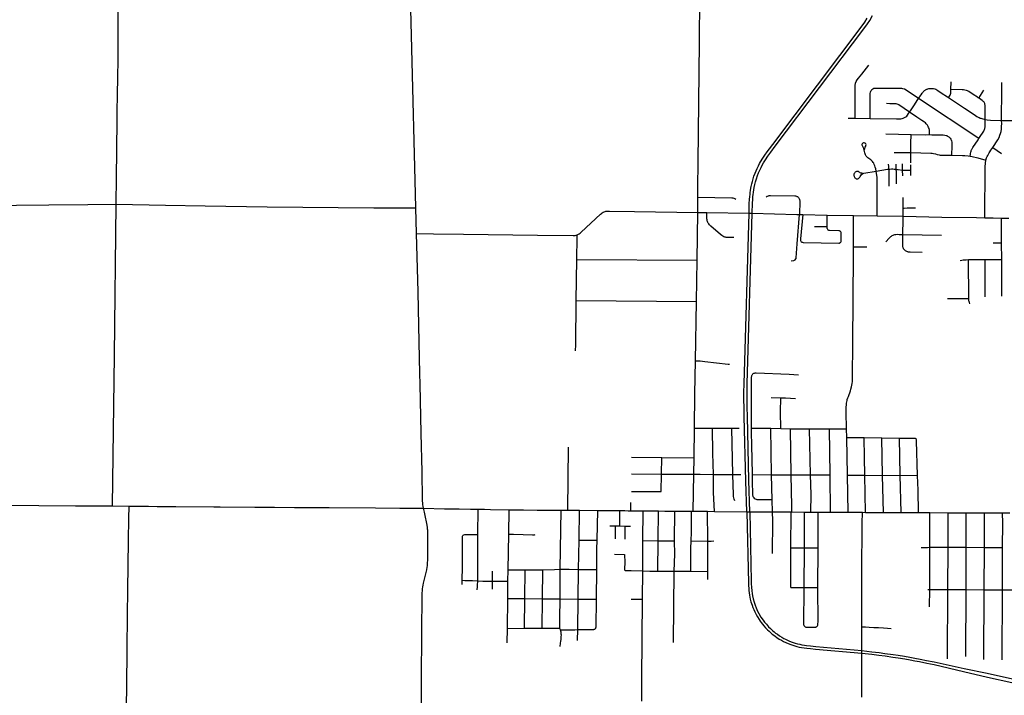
# Model space of a CAD drawing. Extents: x 1410746 to 1533160, y 578873 to 704954.
# Tile 111 of 227: x 1452366 to 1470244, y 637742 to 650009. Entities that reach past the tile are written whole.
import ezdxf

# ---------------------------------------------------------------- set-up
doc = ezdxf.new("R2010")
doc.units = 0
doc.header["$MEASUREMENT"] = 0
doc.layers.add('MC_STREETS', color=254, linetype='CONTINUOUS')

msp = doc.modelspace()

# ---------------------------------------------------------------- linework, layer by layer
at = {"layer": 'MC_STREETS'}
for p, q in [((1464708.9855, 649601.433175), (1464734.9991, 651830.6884)), ((1464684.15465, 647416.071775), (1464708.9855, 649601.433175)), ((1467654.906125, 649022.03615), (1467785.56715, 649182.7781)), ((1469275.7572, 648742.46475), (1469278.375675, 648882.9856)), ((1470196.537025, 648745.595425), (1470196.68725, 648865.56945)), ((1469779.504325, 648584.824425), (1469873.607475, 648729.3041)), ((1470195.8296, 648180.62345), (1470196.537025, 648745.595425)), ((1469782.7612, 647849.18515), (1468688.8195, 648580.41465)), ((1467409.371225, 648220.03805), (1467533.55, 648218.7269)), ((1467533.55, 648218.7269), (1467806.6034, 648212.346825)), ((1470195.8296, 648180.62345), (1470514.871625, 648176.9112)), ((1468090.305275, 647934.078675), (1468551.66885, 647926.599025)), ((1468241.401325, 647599.995375), (1468545.976275, 647594.80965)), ((1468545.732975, 647412.19845), (1468545.976275, 647594.80965)), ((1470034.00315, 647685.767475), (1470190.16195, 647577.70405)), ((1464683.00655, 647315.0272), (1464684.15465, 647416.071775)), ((1468398.2545, 647279.687675), (1468397.935125, 647389.24495)), ((1468549.163225, 647279.666225), (1468549.213525, 647374.037)), ((1464680.2172, 647069.53705), (1464683.00655, 647315.0272)), ((1468398.5643, 647173.416825), (1468398.2545, 647279.687675)), ((1468549.110925, 647181.497275), (1468549.163225, 647279.666225)), ((1459558.05065, 646590.1807), (1459545.90805, 647091.914675)), ((1464677.02075, 646788.217), (1464680.2172, 647069.53705)), ((1464676.3928, 646509.8581), (1464677.02075, 646788.217)), ((1468405.922175, 646586.777975), (1468406.4314, 646783.172975)), ((1459571.7219, 646125.327025), (1459558.05065, 646590.1807)), ((1463530.982125, 646528.1481), (1464676.3928, 646509.8581)), ((1464664.469275, 645640.0813), (1464676.3928, 646509.8581)), ((1464676.3928, 646509.8581), (1464844.0868, 646506.984325)), ((1464844.0868, 646506.984325), (1465608.340275, 646495.3632)), ((1465608.340275, 646495.3632), (1465666.389175, 646493.867975)), ((1465666.389175, 646493.867975), (1466476.2829, 646474.004325)), ((1466476.2829, 646474.004325), (1466523.533825, 646472.845425)), ((1466484.541525, 645942.128825), (1466523.533825, 646472.845425)), ((1466523.533825, 646472.845425), (1466550.25095, 646472.1658)), ((1466550.25095, 646472.1658), (1466585.367275, 646470.982975)), ((1466585.367275, 646470.982975), (1467029.626175, 646462.257775)), ((1467025.8763, 646251.2884), (1467029.626175, 646462.257775)), ((1467029.626175, 646462.257775), (1467507.231875, 646454.789675)), ((1467505.582725, 646079.106125), (1467507.231875, 646454.789675)), ((1467507.231875, 646454.789675), (1467934.2498, 646444.665975)), ((1467934.2498, 646444.665975), (1468407.909675, 646438.7204)), ((1468407.909675, 646438.7204), (1469110.60335, 646426.25415)), ((1469110.60335, 646426.25415), (1469739.405625, 646415.079075)), ((1469739.405625, 646415.079075), (1469889.586075, 646412.78865)), ((1469889.586075, 646412.78865), (1470040.20305, 646409.09095)), ((1470040.20305, 646409.09095), (1470190.670775, 646405.1937)), ((1470193.765625, 645956.0893), (1470190.670775, 646405.1937)), ((1470190.670775, 646405.1937), (1470324.378475, 646403.2638)), ((1466796.500475, 646255.82635), (1467025.8763, 646251.2884)), ((1468403.396825, 646109.34545), (1469103.916025, 646098.42655)), ((1467506.553325, 645887.72155), (1467505.582725, 646079.106125)), ((1470042.98725, 645957.630125), (1470193.765625, 645956.0893)), ((1470196.27775, 645654.3785), (1470193.765625, 645956.0893)), ((1467505.768675, 645739.085225), (1467506.553325, 645887.72155)), ((1467506.553325, 645887.72155), (1467749.64625, 645885.2417)), ((1462472.465225, 644907.7734), (1462484.62165, 645653.0434)), ((1462484.62165, 645653.0434), (1464664.469275, 645640.0813)), ((1464652.9496, 644889.796375), (1464664.469275, 645640.0813)), ((1469598.6287, 644946.940275), (1469594.7724, 645651.986125)), ((1469594.7724, 645651.986125), (1469896.48375, 645651.8867)), ((1469896.48375, 645651.8867), (1470196.27775, 645654.3785)), ((1469899.003425, 644978.563575), (1469896.48375, 645651.8867)), ((1470199.207875, 644987.24105), (1470196.27775, 645654.3785)), ((1462472.465225, 644907.7734), (1464652.9496, 644889.796375)), ((1464637.68225, 643815.6035), (1464652.9496, 644889.796375)), ((1469210.810575, 644944.36515), (1469598.6287, 644946.940275)), ((1466012.389175, 643149.777075), (1466188.31425, 643143.57225)), ((1464612.37555, 642052.49825), (1464618.429075, 642594.253025)), ((1464618.429075, 642594.253025), (1464943.679675, 642592.048675)), ((1464943.679675, 642592.048675), (1465295.27, 642591.635375)), ((1465295.27, 642591.635375), (1465428.18155, 642592.2382)), ((1465315.539825, 641750.77095), (1465295.27, 642591.635375)), ((1465650.634625, 642589.5908), (1466003.840275, 642589.620525)), ((1466018.355025, 641745.919125), (1466003.840275, 642589.620525)), ((1466003.840275, 642589.620525), (1466183.364, 642585.34565)), ((1466183.364, 642585.34565), (1466360.557075, 642581.8328)), ((1466360.557075, 642581.8328), (1466705.8999, 642581.92565)), ((1466375.177475, 641742.865975), (1466360.557075, 642581.8328)), ((1466726.72335, 641743.20095), (1466705.8999, 642581.92565)), ((1466705.8999, 642581.92565), (1467070.905725, 642580.9063)), ((1467070.905725, 642580.9063), (1467379.94875, 642579.904)), ((1467083.026775, 641742.354175), (1467070.905725, 642580.9063)), ((1467382.9914, 642420.63365), (1467379.94875, 642579.904)), ((1467382.9914, 642420.63365), (1467699.683675, 642422.39875)), ((1467394.31425, 641741.529725), (1467382.9914, 642420.63365)), ((1467699.683675, 642422.39875), (1468018.39855, 642416.503325)), ((1468018.39855, 642416.503325), (1468338.70635, 642412.349875)), ((1468033.461875, 641735.985425), (1468018.39855, 642416.503325)), ((1468354.660375, 641737.6698), (1468338.70635, 642412.349875)), ((1462320.68965, 641102.885425), (1462330.460575, 642248.29)), ((1463476.40735, 642063.886025), (1464026.13765, 642057.997425)), ((1464019.63165, 641759.6947), (1464026.13765, 642057.997425)), ((1464026.13765, 642057.997425), (1464612.37555, 642052.49825)), ((1464606.2879, 641759.101725), (1464612.37555, 642052.49825)), ((1463474.855275, 641765.079725), (1464019.63165, 641759.6947)), ((1464012.969425, 641443.680525), (1464019.63165, 641759.6947)), ((1464019.63165, 641759.6947), (1464606.2879, 641759.101725)), ((1464596.375275, 641085.769725), (1464606.2879, 641759.101725)), ((1464961.64405, 641751.203125), (1465315.539825, 641750.77095)), ((1465315.539825, 641750.77095), (1465458.523525, 641751.292775)), ((1465670.831425, 641749.885975), (1466018.355025, 641745.919125)), ((1466018.355025, 641745.919125), (1466375.177475, 641742.865975)), ((1466028.7418, 641290.306525), (1466018.355025, 641745.919125)), ((1466375.177475, 641742.865975), (1466726.72335, 641743.20095)), ((1466726.72335, 641743.20095), (1467083.026775, 641742.354175)), ((1467090.754775, 641066.993875), (1467083.026775, 641742.354175)), ((1467394.31425, 641741.529725), (1467711.51305, 641739.055625)), ((1467409.890425, 641065.50415), (1467394.31425, 641741.529725)), ((1467723.6787, 641064.03955), (1467711.51305, 641739.055625)), ((1467711.51305, 641739.055625), (1468033.461875, 641735.985425)), ((1468033.461875, 641735.985425), (1468354.660375, 641737.6698)), ((1468048.378925, 641062.523925), (1468033.461875, 641735.985425)), ((1468368.936775, 641061.02765), (1468354.660375, 641737.6698)), ((1468354.660375, 641737.6698), (1468667.31555, 641735.976075)), ((1463476.340525, 641445.301075), (1464012.969425, 641443.680525)), ((1466033.734875, 641071.9279), (1466028.7418, 641290.306525)), ((1454050.5147, 641179.665375), (1454352.623375, 641177.33895)), ((1460687.2283, 640662.062025), (1460691.469, 641120.7866)), ((1461244.87375, 640670.2756), (1461251.671375, 641112.205575)), ((1462181.884675, 640030.757525), (1462198.94455, 641103.880375)), ((1462198.94455, 641103.880375), (1462320.68965, 641102.885425)), ((1462320.68965, 641102.885425), (1462532.2628, 641101.14215)), ((1462523.767525, 640560.957925), (1462532.2628, 641101.14215)), ((1462532.2628, 641101.14215), (1462862.060725, 641100.41965)), ((1462851.64625, 640561.6782), (1462862.060725, 641100.41965)), ((1462862.060725, 641100.41965), (1463265.77625, 641096.41225)), ((1463265.512425, 640918.78595), (1463265.77625, 641096.41225)), ((1463463.636175, 641093.2736), (1463461.728325, 641242.50605)), ((1463681.2583, 640555.037325), (1463684.1094, 641093.313)), ((1463956.1195, 640549.572925), (1463962.838125, 641089.5244)), ((1463265.790975, 640816.3592), (1463265.512425, 640918.78595)), ((1464256.76995, 640545.0567), (1464262.76175, 641087.4188)), ((1464562.9673, 641085.9555), (1464596.375275, 641085.769725)), ((1464596.375275, 641085.769725), (1464856.34555, 641083.37)), ((1464858.47605, 640542.717525), (1464856.34555, 641083.37)), ((1464856.34555, 641083.37), (1464983.4491, 641082.18125)), ((1464983.4491, 641082.18125), (1465569.502525, 641074.358875)), ((1465569.502525, 641074.358875), (1465626.085675, 641073.83055)), ((1465626.085675, 641073.83055), (1466033.734875, 641071.9279)), ((1466033.734875, 641071.9279), (1466374.480925, 641070.337225)), ((1466369.521975, 640419.01955), (1466374.480925, 641070.337225)), ((1466374.480925, 641070.337225), (1466386.1897, 641070.282575)), ((1466386.1897, 641070.282575), (1466616.197075, 641069.209)), ((1466614.378075, 640418.590675), (1466616.197075, 641069.209)), ((1466616.197075, 641069.209), (1466730.807175, 641068.674)), ((1466730.807175, 641068.674), (1466863.9258, 641068.052675)), ((1466863.9258, 641068.052675), (1467090.754775, 641066.993875)), ((1467090.754775, 641066.993875), (1467409.890425, 641065.50415)), ((1467409.890425, 641065.50415), (1467670.00985, 641064.29005)), ((1467670.00985, 641064.29005), (1467723.6787, 641064.03955)), ((1467723.6787, 641064.03955), (1468048.378925, 641062.523925)), ((1468048.378925, 641062.523925), (1468368.936775, 641061.02765)), ((1468368.936775, 641061.02765), (1468683.8274, 641059.55775)), ((1468683.8274, 641059.55775), (1468893.277225, 641058.5801)), ((1468891.47395, 640434.475225), (1468893.277225, 641058.5801)), ((1468893.277225, 641058.5801), (1469223.75415, 641057.03745)), ((1469222.768775, 640432.801925), (1469223.75415, 641057.03745)), ((1469223.75415, 641057.03745), (1469554.18175, 641055.495125)), ((1469552.29415, 640429.12945), (1469554.18175, 641055.495125)), ((1469554.18175, 641055.495125), (1469884.98995, 641053.951)), ((1469881.765375, 640426.279675), (1469884.98995, 641053.951)), ((1469884.98995, 641053.951), (1470213.468425, 641052.417675)), ((1470213.468425, 641052.417675), (1470342.420875, 641053.025025)), ((1470214.60405, 640869.437875), (1470213.468425, 641052.417675)), ((1463078.690675, 640817.45655), (1463184.679875, 640816.834925)), ((1463183.6298, 640581.692175), (1463184.679875, 640816.834925)), ((1463184.679875, 640816.834925), (1463265.790975, 640816.3592)), ((1463265.790975, 640816.3592), (1463357.709525, 640815.5702)), ((1463357.709525, 640815.5702), (1463457.5551, 640814.71315)), ((1463358.52425, 640578.168675), (1463357.709525, 640815.5702)), ((1470212.032325, 640426.007725), (1470214.60405, 640869.437875)), ((1460682.572825, 639820.92565), (1460687.2283, 640662.062025)), ((1461235.00365, 640022.620575), (1461244.87375, 640670.2756)), ((1462514.021725, 640029.284025), (1462523.767525, 640560.957925)), ((1462523.767525, 640560.957925), (1462851.64625, 640561.6782)), ((1463678.151025, 640002.7812), (1463681.2583, 640555.037325)), ((1463681.2583, 640555.037325), (1463956.1195, 640549.572925)), ((1463953.647525, 639996.21135), (1463956.1195, 640549.572925)), ((1463956.1195, 640549.572925), (1464256.76995, 640545.0567)), ((1464557.156125, 640549.6184), (1464858.47605, 640542.717525)), ((1464863.1798, 639992.79385), (1464858.47605, 640542.717525)), ((1466369.05855, 639696.476625), (1466369.521975, 640419.01955)), ((1466369.521975, 640419.01955), (1466614.378075, 640418.590675)), ((1466610.694725, 639696.870725), (1466614.378075, 640418.590675)), ((1466614.378075, 640418.590675), (1466862.778375, 640422.35925)), ((1466860.369125, 639697.76725), (1466862.778375, 640422.35925)), ((1468890.41835, 639664.155075), (1468891.47395, 640434.475225)), ((1468891.47395, 640434.475225), (1469222.768775, 640432.801925)), ((1469219.84215, 639662.077025), (1469222.768775, 640432.801925)), ((1469222.768775, 640432.801925), (1469552.29415, 640429.12945)), ((1469549.639375, 639660.5456), (1469552.29415, 640429.12945)), ((1469552.29415, 640429.12945), (1469881.765375, 640426.279675)), ((1469878.8532, 639657.632625), (1469881.765375, 640426.279675)), ((1469881.765375, 640426.279675), (1470212.032325, 640426.007725)), ((1470210.01745, 639659.0349), (1470212.032325, 640426.007725)), ((1461231.077775, 639812.9326), (1461235.00365, 640022.620575)), ((1461235.00365, 640022.620575), (1461544.6507, 640020.886825)), ((1461537.069675, 639500.41575), (1461544.6507, 640020.886825)), ((1461544.6507, 640020.886825), (1461863.88335, 640021.436025)), ((1461858.18255, 639496.19135), (1461863.88335, 640021.436025)), ((1462177.637625, 639493.461375), (1462181.884675, 640030.757525)), ((1462507.206525, 639490.169375), (1462514.021725, 640029.284025)), ((1462514.021725, 640029.284025), (1462844.134325, 640025.2615)), ((1462837.33775, 639486.8705), (1462844.134325, 640025.2615)), ((1463470.20165, 640005.493225), (1463678.151025, 640002.7812)), ((1463672.9355, 639485.9066), (1463678.151025, 640002.7812)), ((1463953.647525, 639996.21135), (1464252.356575, 639997.19855)), ((1464238.449125, 638702.297925), (1464252.356575, 639997.19855)), ((1464252.356575, 639997.19855), (1464550.35925, 639998.971325)), ((1464550.35925, 639998.971325), (1464863.1798, 639992.79385)), ((1464862.19365, 639846.977175), (1464863.1798, 639992.79385)), ((1460397.75845, 639753.5381), (1460400.3551, 639830.2681)), ((1460949.134525, 639666.238025), (1460949.631025, 639815.7982)), ((1460949.631025, 639815.7982), (1461231.077775, 639812.9326)), ((1461229.40855, 639502.1897), (1461231.077775, 639812.9326)), ((1466369.05855, 639696.476625), (1466610.694725, 639696.870725)), ((1466610.694725, 639696.870725), (1466860.369125, 639697.76725)), ((1468853.09525, 639664.2877), (1468890.41835, 639664.155075)), ((1468887.4573, 639348.9462), (1468890.41835, 639664.155075)), ((1468890.41835, 639664.155075), (1469219.84215, 639662.077025)), ((1469213.7815, 638406.14495), (1469219.84215, 639662.077025)), ((1469219.84215, 639662.077025), (1469549.639375, 639660.5456)), ((1469545.166875, 638449.084575), (1469549.639375, 639660.5456)), ((1469549.639375, 639660.5456), (1469878.8532, 639657.632625)), ((1469878.8532, 639657.632625), (1470210.01745, 639659.0349)), ((1470207.16805, 638389.152275), (1470210.01745, 639659.0349)), ((1470210.01745, 639659.0349), (1470384.21655, 639657.73185)), ((1461223.27995, 638956.18685), (1461229.40855, 639502.1897)), ((1461229.40855, 639502.1897), (1461537.069675, 639500.41575)), ((1461532.995875, 638958.37975), (1461537.069675, 639500.41575)), ((1461537.069675, 639500.41575), (1461858.18255, 639496.19135)), ((1461851.33265, 638959.2084), (1461858.18255, 639496.19135)), ((1461858.18255, 639496.19135), (1462177.637625, 639493.461375)), ((1462177.637625, 639493.461375), (1462507.206525, 639490.169375)), ((1462498.312125, 638936.025375), (1462507.206525, 639490.169375)), ((1462507.206525, 639490.169375), (1462837.33775, 639486.8705)), ((1463466.34225, 639485.119325), (1463672.9355, 639485.9066)), ((1469869.72755, 638391.05805), (1469878.8532, 639657.632625)), ((1461219.44515, 638694.047525), (1461223.27995, 638956.18685)), ((1461223.27995, 638956.18685), (1461532.995875, 638958.37975)), ((1461532.995875, 638958.37975), (1461851.33265, 638959.2084)), ((1467656.527275, 638552.6637), (1467655.976875, 638986.370225)), ((1462495.02295, 638734.774125), (1462498.312125, 638936.025375)), ((1467656.51645, 638505.724325), (1467656.527275, 638552.6637)), ((1467658.194725, 637706.076725), (1467656.51645, 638505.724325))]:
    msp.add_line(p, q, dxfattribs=at)
for points in [[(1454116.758575, 646657.196675), (1454122.474275, 647146.007075), (1454129.007075, 647634.8063), (1454132.620925, 647882.47805), (1454133.372875, 647947.31355), (1454135.354175, 648142.19045), (1454137.4831, 648358.195275), (1454139.816775, 648625.9313), (1454143.0661, 648744.637425), (1454146.02705, 648862.98495), (1454146.8686, 648904.5016), (1454153.99555, 649339.3685), (1454153.921075, 649349.57125), (1454155.3443, 649835.9246), (1454155.387925, 649851.954425), (1454155.42435, 649867.61975), (1454162.28325, 650552.788325), (1454162.508975, 650841.334325), (1454162.461075, 651130.250425), (1454162.35675, 651152.840925), (1454167.34065, 651981.230675)], [(1459545.90805, 647091.914675), (1459493.788525, 649245.5004), (1459465.322175, 650199.984275), (1459436.12315, 651314.615625), (1459418.289975, 651906.8249)], [(1465623.003575, 646799.357825), (1465626.39595, 646837.105275), (1465630.3607, 646872.744275), (1465635.131975, 646906.99345), (1465641.501425, 646947.452575), (1465648.38245, 646980.219375), (1465658.54015, 647029.369575), (1465669.3532, 647070.9834), (1465683.11525, 647120.78895), (1465698.51565, 647167.645475), (1465718.175725, 647219.417025), (1465735.8698, 647264.6352), (1465755.85755, 647309.19805), (1465778.46665, 647356.054575), (1465801.4034, 647400.617425), (1465847.276925, 647477.29175), (1465893.805775, 647548.723375), (1465935.419625, 647607.048275), (1465978.016475, 647665.045525), (1466038.63505, 647745.65185), (1467664.12535, 649896.892975), (1467709.00065, 649963.203075), (1467755.734075, 650037.1729)], [(1465680.6448, 646798.153175), (1465683.42735, 646826.72095), (1465688.7728, 646874.699675), (1465695.107075, 646919.7702), (1465702.12, 646959.90395), (1465713.588375, 647014.29685), (1465727.350425, 647067.0514), (1465742.0955, 647116.529275), (1465763.06625, 647177.803175), (1465781.743325, 647226.953375), (1465803.697075, 647276.758925), (1465826.216625, 647323.189475), (1465850.165075, 647368.255975), (1465874.358575, 647411.49605), (1465908.036, 647465.11405), (1465952.35745, 647530.908225), (1466003.902225, 647602.7886), (1466085.57305, 647712.620125), (1467696.223375, 649842.33895), (1467760.473575, 649935.43195), (1467799.353425, 649996.60045), (1467850.5318, 650082.664925)], [(1467533.55, 648218.7269), (1467533.7119, 648816.32165), (1467539.828025, 648855.548275), (1467551.082925, 648884.472425), (1467571.1075, 648916.13805), (1467593.927975, 648947.01955), (1467654.906125, 649022.03615)], [(1467806.6034, 648212.346825), (1467809.281875, 648376.60535), (1467808.335025, 648670.63625), (1467812.153275, 648693.149), (1467819.538425, 648711.219825), (1467827.6447, 648723.082675), (1467840.017875, 648736.654325)], [(1468688.8195, 648580.41465), (1468464.878675, 648730.192225), (1468432.564425, 648745.402175), (1468401.8076, 648754.02355), (1468382.45855, 648756.5908), (1468359.982225, 648757.3979), (1467917.540525, 648762.11375), (1467901.218375, 648761.34275), (1467876.112125, 648757.10195), (1467856.273575, 648749.113775), (1467840.017875, 648736.654325)], [(1468688.8195, 648580.41465), (1468703.864075, 648601.977925), (1468711.4008, 648613.48775), (1468732.295775, 648646.5943), (1468751.40435, 648674.635575), (1468761.491925, 648687.188375), (1468771.853125, 648699.371425), (1468777.8915, 648706.1749), (1468787.056825, 648714.7382), (1468795.631625, 648721.855975), (1468805.337625, 648729.3156), (1468814.157825, 648734.606925), (1468824.9521, 648740.223375), (1468836.589525, 648745.823775), (1468844.530475, 648749.310625), (1468855.8513, 648753.0954), (1468870.544525, 648756.813575), (1468880.704925, 648758.79945), (1468893.949975, 648760.360475), (1468908.304625, 648761.17085), (1468926.586725, 648761.5396), (1468944.545025, 648759.7286), (1468961.076175, 648756.85295), (1468979.532175, 648751.75355), (1468998.506875, 648744.457625), (1469016.60985, 648735.722075), (1469036.3562, 648724.7677), (1469098.795375, 648683.098825), (1469212.021525, 648607.6413), (1469218.12585, 648603.51335), (1469232.287225, 648594.49105)], [(1469232.287225, 648594.49105), (1469237.517875, 648603.132125), (1469245.962075, 648617.903425), (1469259.91055, 648640.9457), (1469267.547325, 648657.554575), (1469272.10705, 648674.952525), (1469273.863275, 648692.770075), (1469275.7572, 648742.46475)], [(1469779.504325, 648584.824425), (1469767.007625, 648592.720725), (1469757.573925, 648599.09965), (1469678.456625, 648650.5674), (1469597.948575, 648702.791375), (1469576.2708, 648715.604675), (1469555.637975, 648724.38975), (1469529.0678, 648731.470125), (1469504.681375, 648735.22865), (1469479.978025, 648737.17155), (1469275.7572, 648742.46475)], [(1468523.629525, 648330.0969), (1468330.517725, 648460.68785), (1468315.2251, 648469.368925), (1468297.3672, 648476.2787), (1468282.25535, 648479.855475), (1468270.19205, 648481.186175), (1468255.5848, 648481.8384), (1468211.157725, 648481.6212), (1468163.394025, 648483.291475), (1468106.64775, 648487.37055)], [(1468523.629525, 648330.0969), (1468539.863425, 648354.91575), (1468598.1904, 648447.034325), (1468672.89565, 648557.0469), (1468688.8195, 648580.41465)], [(1469232.287225, 648594.49105), (1469251.161875, 648582.09705), (1469519.48875, 648401.578725), (1469694.913275, 648286.2817), (1469747.9496, 648252.450075), (1469770.74515, 648239.250625), (1469789.69195, 648230.498675), (1469805.583, 648223.628625), (1469819.5354, 648218.25395), (1469854.725625, 648206.268425), (1469895.875475, 648197.0801)], [(1469895.875475, 648197.0801), (1469895.302325, 648225.1447), (1469895.440775, 648418.23485), (1469895.0323, 648454.675725), (1469892.83185, 648471.47785), (1469889.17635, 648485.75835), (1469882.96965, 648498.996175), (1469876.17275, 648510.78815), (1469867.667525, 648521.520725), (1469856.35225, 648532.30845), (1469841.397575, 648543.89635), (1469794.220825, 648575.4268), (1469779.504325, 648584.824425)], [(1467806.6034, 648212.346825), (1468288.956775, 648206.478375), (1468331.40255, 648206.00595), (1468349.692225, 648206.73855), (1468364.35, 648208.635525), (1468387.4966, 648213.279875), (1468408.135025, 648219.06695), (1468421.747525, 648224.992125), (1468433.3925, 648230.95635), (1468444.777975, 648238.01835), (1468458.46235, 648247.5856), (1468471.0509, 648258.631825), (1468484.280525, 648273.6728), (1468505.940275, 648302.7564), (1468523.629525, 648330.0969)], [(1468886.7128, 647921.458275), (1468886.83615, 647984.8489), (1468885.9628, 647997.61725), (1468884.48445, 648008.21205), (1468881.36995, 648021.3892), (1468876.83585, 648033.86555), (1468870.132125, 648050.392075), (1468861.73515, 648066.587925), (1468846.8149, 648094.205975), (1468827.326425, 648118.270875), (1468810.76445, 648133.8988), (1468794.692975, 648145.873525), (1468745.902375, 648181.081125), (1468658.512125, 648240.730275), (1468523.629525, 648330.0969)], [(1469782.7612, 647849.18515), (1469795.23295, 647868.6139), (1469869.45065, 647982.646825), (1469879.0763, 648000.309825), (1469885.54545, 648014.755675), (1469890.076275, 648030.696925), (1469892.856125, 648043.39375), (1469894.7928, 648056.1073), (1469895.7554, 648076.49045), (1469896.096275, 648165.379375), (1469895.875475, 648197.0801)], [(1469895.875475, 648197.0801), (1469929.7537, 648189.8567), (1469993.487825, 648185.325875), (1470195.8296, 648180.62345)], [(1470034.00315, 647685.767475), (1470125.627325, 647827.1481), (1470147.8671, 647871.52335), (1470164.919225, 647909.4429), (1470176.588175, 647945.28205), (1470183.97005, 647977.562175), (1470191.616025, 648023.317), (1470194.858475, 648073.895), (1470196.34305, 648120.863725), (1470195.8296, 648180.62345)], [(1468545.976275, 647594.80965), (1468549.204625, 647758.6932), (1468551.66885, 647926.599025)], [(1468551.66885, 647926.599025), (1468808.544325, 647921.1758), (1468886.7128, 647921.458275)], [(1468886.7128, 647921.458275), (1468926.341325, 647920.6781), (1469083.70255, 647916.12365), (1469131.2005, 647915.189275), (1469163.211925, 647913.102), (1469185.891, 647908.283775), (1469200.427075, 647903.99015), (1469212.9382, 647896.82185), (1469224.606475, 647889.6703), (1469238.4657, 647879.560725), (1469249.7954, 647869.50105), (1469261.03915, 647855.07095), (1469273.047325, 647836.61855), (1469278.994175, 647824.478825), (1469285.135875, 647807.9631), (1469289.693625, 647782.37065), (1469291.259875, 647761.9376), (1469291.7625, 647716.022675), (1469287.86915, 647546.687375)], [(1467659.367525, 647743.70225), (1467659.3308, 647733.735275), (1467661.95275, 647724.7439), (1467668.1775, 647711.401325), (1467678.76435, 647690.353675), (1467689.528525, 647665.57085), (1467698.93475, 647639.401425)], [(1467698.93475, 647639.401425), (1467709.158025, 647671.76905), (1467716.242575, 647691.42315), (1467727.44525, 647712.966725), (1467731.75395, 647725.892875), (1467732.90295, 647740.255275), (1467730.317725, 647752.032425), (1467720.2551, 647765.2265), (1467711.072125, 647769.2673), (1467697.284225, 647771.565275), (1467684.358075, 647770.4163), (1467672.293675, 647764.671325), (1467663.388975, 647755.19215), (1467659.367525, 647743.70225)], [(1469624.446875, 647533.511225), (1469627.268075, 647562.601725), (1469630.10535, 647578.21225), (1469636.2779, 647606.14395), (1469639.90815, 647619.188225), (1469644.388775, 647632.58025), (1469649.38155, 647643.411925), (1469655.238825, 647655.3197), (1469662.213225, 647666.841025), (1469674.980575, 647686.992225), (1469768.848175, 647827.9634), (1469782.7612, 647849.18515)], [(1467914.730775, 647259.11525), (1467908.37945, 647299.886375), (1467901.668175, 647330.2577), (1467893.710525, 647354.4604), (1467883.708025, 647380.908325), (1467872.992775, 647402.081325), (1467863.887925, 647417.101525), (1467852.972525, 647431.463925), (1467839.439425, 647446.469625), (1467820.915175, 647463.2463), (1467784.03305, 647487.19), (1467766.04145, 647500.993825), (1467749.9638, 647517.071475), (1467737.0318, 647533.149125), (1467723.998275, 647553.544225), (1467715.380825, 647571.353575), (1467708.72115, 647590.81895), (1467703.029175, 647614.728), (1467698.93475, 647639.401425)], [(1468545.976275, 647594.80965), (1468912.726525, 647586.130225), (1468935.189725, 647584.595125), (1468959.8652, 647581.194525), (1468997.326425, 647570.256225), (1469026.932, 647560.201125), (1469060.8253, 647553.70475), (1469076.5287, 647551.574175), (1469086.063125, 647550.293675), (1469119.5017, 647549.271375), (1469155.2175, 647549.66145), (1469287.86915, 647546.687375)], [(1469287.86915, 647546.687375), (1469487.4127, 647542.398675), (1469529.83815, 647540.836025), (1469586.020775, 647538.274025), (1469624.446875, 647533.511225)], [(1469624.446875, 647533.511225), (1469662.5705, 647527.661175), (1469762.16905, 647502.38695), (1469908.965675, 647460.884075)], [(1469908.965675, 647460.884075), (1469922.631325, 647498.141225), (1469933.221525, 647521.97845), (1469943.5309, 647545.821575), (1469955.20245, 647567.451775), (1469967.7313, 647589.793925), (1469980.786725, 647610.30405), (1470001.321125, 647639.411275), (1470034.00315, 647685.767475)], [(1468148.9563, 647295.513025), (1468146.961575, 647313.598575), (1468144.83385, 647341.524775), (1468143.928875, 647384.80695)], [(1468281.304075, 647292.594175), (1468279.8145, 647319.6404), (1468278.45025, 647336.4314), (1468277.45095, 647387.3955)], [(1469889.586075, 646412.78865), (1469893.488025, 647345.69665), (1469908.965675, 647460.884075)], [(1467674.13775, 647217.367175), (1467658.3547, 647219.3962), (1467647.814675, 647221.13675), (1467637.85485, 647223.650875), (1467628.9587, 647227.422075), (1467620.815725, 647232.3304), (1467608.584675, 647241.66335), (1467594.26175, 647249.909875), (1467580.372875, 647253.165075), (1467570.101225, 647253.411675), (1467557.71385, 647251.44095), (1467547.01565, 647246.93645), (1467538.489175, 647240.7953), (1467527.421475, 647230.81265), (1467519.391975, 647219.0939), (1467514.61765, 647205.63905), (1467513.09855, 647193.052225), (1467513.5134, 647179.368875), (1467515.202575, 647168.107625), (1467518.299425, 647159.661675)], [(1467518.299425, 647159.661675), (1467523.0812, 647150.95155), (1467530.8937, 647140.10085), (1467541.310375, 647129.684175), (1467552.378075, 647122.3057), (1467561.936825, 647119.121125), (1467572.91655, 647118.8396), (1467582.760025, 647119.70155), (1467594.876, 647123.907175), (1467605.326575, 647131.35325), (1467620.5608, 647148.17605), (1467628.68185, 647160.7669), (1467640.2687, 647177.427225), (1467653.35735, 647195.40945), (1467674.50435, 647217.349525)], [(1467674.50435, 647217.349525), (1467690.894, 647221.474775), (1467914.730775, 647259.11525)], [(1467914.730775, 647259.11525), (1468120.00585, 647292.309175), (1468137.1209, 647294.44915), (1468148.9563, 647295.513025)], [(1467934.2498, 646444.665975), (1467935.8643, 647096.7785), (1467934.985375, 647119.97795), (1467932.337075, 647146.03235), (1467914.730775, 647259.11525)], [(1468148.9563, 647295.513025), (1468166.660575, 647296.94155), (1468196.440175, 647298.2651), (1468219.932975, 647298.2651), (1468242.764025, 647297.27245), (1468281.304075, 647292.594175)], [(1468152.8375, 646987.698525), (1468151.775825, 647251.70725), (1468150.690775, 647273.62565), (1468148.9563, 647295.513025)], [(1468281.304075, 647292.594175), (1468302.524925, 647289.484925), (1468319.52925, 647287.6768), (1468398.2545, 647279.687675)], [(1468284.5416, 647025.772225), (1468283.75375, 647255.5619), (1468282.9659, 647273.945075), (1468281.304075, 647292.594175)], [(1468398.2545, 647279.687675), (1468418.40805, 647278.228025), (1468440.3021, 647277.419375), (1468454.861025, 647277.75025), (1468492.32415, 647278.7909), (1468549.163225, 647279.666225)], [(1465921.182975, 646794.769275), (1465940.5663, 646806.31885), (1465960.109175, 646813.18525), (1465976.4829, 646816.354375), (1465995.717225, 646817.4862), (1466440.277725, 646810.813525), (1466455.009575, 646809.86105), (1466468.843, 646806.4027), (1466479.21805, 646801.330425), (1466487.28755, 646796.488725), (1466495.53255, 646789.682325), (1466504.579325, 646780.5803), (1466513.3405, 646769.744125), (1466519.7961, 646758.446825), (1466524.40725, 646747.61065), (1466527.360825, 646737.333575), (1466528.76185, 646726.5352), (1466529.26235, 646714.522775), (1466523.533825, 646472.845425)], [(1448931.5119, 646603.9642), (1449309.9792, 646609.768875), (1450371.366625, 646620.104425), (1451476.11805, 646630.297675), (1452310.1006, 646639.222325), (1452894.743025, 646645.26975), (1453606.344575, 646653.681375), (1454116.758575, 646657.196675)], [(1454050.5147, 641179.665375), (1454084.8848, 643913.247525), (1454116.758575, 646657.196675)], [(1454116.758575, 646657.196675), (1455016.4725, 646643.659325), (1455735.1517, 646627.4761), (1456856.660475, 646612.24935), (1458798.048075, 646594.01295), (1459558.05065, 646590.1807)], [(1464677.02075, 646788.217), (1465298.299375, 646776.098775), (1465317.44415, 646773.594825), (1465334.475175, 646767.306425), (1465351.76825, 646759.44595), (1465367.356975, 646751.2484)], [(1465608.340275, 646495.3632), (1465614.196925, 646674.46765), (1465618.498525, 646744.7451), (1465623.003575, 646799.357825)], [(1465666.389175, 646493.867975), (1465673.29, 646678.508975), (1465676.610325, 646744.905325), (1465680.6448, 646798.153175)], [(1462485.821675, 646100.878), (1462501.458925, 646108.438875), (1462521.90765, 646120.123875), (1462541.84085, 646134.214575), (1462563.14875, 646152.944925), (1462911.7761, 646476.86415), (1462927.3317, 646489.34365), (1462942.9172, 646500.23215), (1462961.4917, 646511.97465), (1462977.7177, 646520.08765)], [(1462977.7177, 646520.08765), (1462994.3707, 646526.27915), (1463011.2372, 646530.54915), (1463030.4522, 646532.68415), (1463050.5212, 646533.75165), (1463075.520875, 646534.104425), (1463530.982125, 646528.1481)], [(1465330.2224, 646052.14725), (1465208.121775, 646055.799825), (1465196.38135, 646056.843425), (1465183.3364, 646058.930625), (1465169.508775, 646062.8441), (1465153.07215, 646069.105675), (1465131.67845, 646077.715325), (1465112.37195, 646090.499375), (1465091.23915, 646106.675075), (1464915.132525, 646259.03995), (1464900.2613, 646274.432975), (1464888.78175, 646286.6952), (1464877.824, 646299.47925), (1464867.90985, 646314.611375), (1464861.387375, 646329.4826), (1464855.6476, 646344.614725), (1464851.212325, 646359.74685), (1464847.29885, 646375.922575), (1464844.95075, 646390.7938), (1464844.168075, 646409.3176), (1464844.0868, 646506.984325)], [(1465569.502525, 641074.358875), (1465549.529725, 641631.938), (1465519.853675, 642805.9924), (1465517.7589, 642957.979675), (1465516.1964, 643121.521325), (1465516.5996, 643240.079225), (1465518.408775, 643398.218275), (1465608.340275, 646495.3632)], [(1465626.085675, 641073.83055), (1465606.78175, 641639.755075), (1465578.007175, 642811.65935), (1465575.202825, 642966.389025), (1465573.5714, 643112.562125), (1465574.05215, 643233.87975), (1465577.01765, 643399.68655), (1465666.389175, 646493.867975)], [(1466585.367275, 646470.982975), (1466544.1303, 646027.15825), (1466543.73355, 646013.805925), (1466545.13185, 645999.20525), (1466550.333925, 645987.086075), (1466557.8789, 645977.1938), (1466566.597525, 645971.49315), (1466576.82515, 645967.3015), (1466589.064775, 645963.7805), (1466599.7954, 645962.60685), (1467240.171975, 645952.144825), (1467250.4403, 645952.955475), (1467259.357525, 645956.3332), (1467265.30235, 645960.3865), (1467271.6525, 645965.115325), (1467276.78665, 645971.19525), (1467280.026375, 645978.852275), (1467281.6506, 645987.273275), (1467282.331825, 645995.930325), (1467283.654, 646091.357625), (1467283.363975, 646133.62525), (1467281.626775, 646145.31815), (1467277.3092, 646154.51135), (1467272.14565, 646160.5876), (1467266.296425, 646166.387325), (1467258.7866, 646170.54315), (1467248.76175, 646174.13715), (1467238.70885, 646176.104), (1467068.548775, 646180.7358), (1467057.849875, 646183.0701), (1467047.9819, 646188.91615), (1467039.37, 646197.854025), (1467031.97805, 646208.94195), (1467028.08755, 646220.2244), (1467026.107275, 646234.524975), (1467025.8763, 646251.2884)], [(1468407.909675, 646438.7204), (1468406.819675, 646473.99685), (1468405.7095, 646504.748075), (1468405.922175, 646586.777975)], [(1468405.922175, 646586.777975), (1468425.26575, 646586.65125), (1468482.479875, 646591.10965), (1468629.454725, 646591.483625)], [(1468403.396825, 646109.34545), (1468409.62715, 646378.5084), (1468409.209575, 646404.162225), (1468407.909675, 646438.7204)], [(1459700.74525, 641137.2879), (1459691.194675, 641174.96895), (1459687.190075, 641200.998875), (1459684.4369, 641234.787675), (1459682.38405, 641269.07015), (1459680.640975, 641304.5414), (1459671.90625, 641801.470775), (1459654.940425, 642503.51535), (1459634.916, 643392.32955), (1459630.6177, 643584.14345), (1459621.1733, 644151.9863), (1459599.963975, 645065.657575), (1459571.7219, 646125.327025)], [(1459571.7219, 646125.327025), (1459882.747425, 646123.413575), (1460426.637125, 646115.676075), (1461765.328675, 646098.774875), (1462415.883625, 646090.052225), (1462432.730575, 646090.790125), (1462453.516125, 646092.801625), (1462471.73095, 646096.238375), (1462485.821675, 646100.878)], [(1462484.62165, 645653.0434), (1462491.14865, 646051.5605), (1462490.633125, 646065.9949), (1462489.430275, 646080.085625), (1462485.821675, 646100.878)], [(1468090.7964, 645972.965475), (1468154.335325, 646041.388875), (1468167.85465, 646056.78845), (1468181.32345, 646069.6385), (1468197.0124, 646080.987875), (1468209.234825, 646087.668975), (1468224.01595, 646095.757225), (1468238.18425, 646101.307075), (1468255.73275, 646107.154825), (1468276.0562, 646111.126275), (1468303.91115, 646112.0344), (1468334.829375, 646111.42515), (1468403.396825, 646109.34545)], [(1468749.550675, 645784.24225), (1468533.15905, 645788.003575), (1468512.6476, 645788.771925), (1468500.87105, 645790.461225), (1468490.795275, 645792.84575), (1468474.038425, 645798.640675), (1468451.7888, 645811.101625), (1468434.93745, 645826.37095), (1468426.15105, 645837.109775), (1468415.714075, 645849.70225), (1468410.5602, 645859.2764), (1468406.804625, 645868.45845), (1468403.1278, 645881.64675), (1468401.38995, 645893.3393), (1468399.969025, 645906.847475), (1468399.93195, 645919.23525), (1468403.396825, 646109.34545)], [(1466376.6942, 645633.159725), (1466423.227575, 645636.196775), (1466434.8742, 645642.160025), (1466445.447, 645650.69445), (1466457.807225, 645664.2945), (1466463.35675, 645674.750175), (1466465.482725, 645682.723275), (1466484.541525, 645942.128825)], [(1467379.94875, 642579.904), (1467372.4084, 642881.714425), (1467371.920725, 642930.783625), (1467372.9624, 642975.5753), (1467376.0887, 643014.359625), (1467379.1917, 643046.800075), (1467382.8589, 643069.367325), (1467388.218625, 643093.06295), (1467393.57835, 643114.501875), (1467402.041075, 643142.42885), (1467412.306875, 643169.725225), (1467449.633275, 643270.419675), (1467459.76145, 643303.2595), (1467469.808325, 643341.20345), (1467477.41105, 643375.020375), (1467482.57485, 643405.2616), (1467486.3501, 643439.79795), (1467488.695775, 643473.9787), (1467489.154025, 643523.588025), (1467492.84185, 644131.956925), (1467505.768675, 645739.085225)], [(1469439.35705, 645635.498275), (1469472.7077, 645643.069775), (1469495.609225, 645647.17645), (1469517.23895, 645649.30415), (1469548.414125, 645650.939675), (1469594.7724, 645651.986125)], [(1462456.952125, 643995.032875), (1462461.964925, 644107.82105), (1462472.465225, 644907.7734)], [(1469619.499725, 644849.983775), (1469610.4584, 644876.39285), (1469604.90625, 644894.3541), (1469602.62705, 644907.15035), (1469600.65035, 644921.033525), (1469598.6287, 644946.940275)], [(1464618.429075, 642594.253025), (1464627.53775, 643213.015325), (1464637.68225, 643815.6035)], [(1464637.68225, 643815.6035), (1464692.754625, 643814.444075), (1464719.421225, 643812.4151), (1464803.751775, 643803.581575), (1465230.72375, 643755.242425), (1465245.714825, 643752.961175), (1465255.5439, 643750.3587)], [(1465676.960025, 643578.316375), (1465683.8291, 643584.374125), (1465694.588525, 643590.130325), (1465706.663525, 643593.208275), (1465722.763525, 643594.62885), (1465738.863525, 643594.865625), (1466340.5171, 643571.836925), (1466505.73645, 643561.172375)], [(1465650.634625, 642589.5908), (1465654.77155, 643492.57805), (1465655.285575, 643509.1568), (1465656.23265, 643522.415625), (1465658.363525, 643535.911225), (1465660.967925, 643547.74945), (1465664.756175, 643559.11415), (1465669.2547, 643567.637675), (1465676.960025, 643578.316375)], [(1466183.364, 642585.34565), (1466182.92865, 642889.183925), (1466188.31425, 643143.57225)], [(1466188.31425, 643143.57225), (1466273.35195, 643140.9298), (1466453.6618, 643130.7976)], [(1464961.64405, 641751.203125), (1464952.107, 642137.4274), (1464943.679675, 642592.048675)], [(1465670.831425, 641749.885975), (1465663.2888, 642036.39525), (1465658.369525, 642270.754375), (1465651.879375, 642525.182325), (1465650.634625, 642589.5908)], [(1467711.51305, 641739.055625), (1467702.39175, 642057.178975), (1467699.683675, 642422.39875)], [(1468338.70635, 642412.349875), (1468613.25555, 642410.767275), (1468621.068875, 642410.056975), (1468628.0086, 642408.472925), (1468635.63005, 642404.37455), (1468641.1349, 642399.935175)], [(1468667.31555, 641735.976075), (1468652.13125, 642362.457275), (1468651.2567, 642373.654), (1468649.6857, 642381.08585), (1468645.574275, 642393.1873), (1468641.1349, 642399.935175)], [(1464606.2879, 641759.101725), (1464724.135325, 641757.7776), (1464961.64405, 641751.203125)], [(1464983.4491, 641082.18125), (1464966.615, 641423.200275), (1464961.64405, 641751.203125)], [(1465353.691225, 641274.98485), (1465340.625875, 641301.7688), (1465330.605425, 641330.303675), (1465326.6852, 641352.9539), (1465324.5073, 641380.395525), (1465315.539825, 641750.77095)], [(1466028.7418, 641290.306525), (1465774.53135, 641291.696275), (1465757.396875, 641292.7642), (1465743.10295, 641295.23335), (1465726.3579, 641301.7586), (1465711.6601, 641312.2507), (1465699.247375, 641324.519375), (1465689.40095, 641338.558725), (1465685.321225, 641345.56165), (1465683.490525, 641352.5203), (1465682.2146, 641359.1033), (1465680.42, 641367.8828), (1465679.07945, 641385.396875), (1465678.488575, 641398.159975), (1465673.309125, 641619.408225), (1465670.831425, 641749.885975)], [(1466386.1897, 641070.282575), (1466386.4586, 641175.7523), (1466375.177475, 641742.865975)], [(1466730.807175, 641068.674), (1466738.7709, 641385.19545), (1466726.72335, 641743.20095)], [(1468683.8274, 641059.55775), (1468679.469775, 641465.679525), (1468667.31555, 641735.976075)], [(1449027.037775, 641217.176775), (1450280.0331, 641207.7591), (1450940.169, 641202.797425), (1452713.866825, 641189.861475), (1453379.533025, 641185.163975), (1453859.06025, 641181.234225), (1454050.5147, 641179.665375)], [(1454279.61365, 635844.605575), (1454280.406675, 636101.546075), (1454309.066575, 637899.13155), (1454319.550175, 638575.132425), (1454326.127925, 639205.107725), (1454332.12035, 639652.3059), (1454343.255025, 640555.056), (1454349.938275, 640953.64715), (1454352.623375, 641177.33895)], [(1454352.623375, 641177.33895), (1454547.1098, 641175.841325), (1454703.385525, 641173.869925), (1454863.327625, 641172.104325), (1455203.82385, 641169.60825), (1455892.58945, 641163.032125), (1456005.527325, 641161.953825), (1456636.495925, 641158.13075), (1456978.2728, 641156.097825), (1456990.4057, 641156.00055)], [(1456990.4057, 641156.00055), (1457355.18455, 641153.07615), (1457571.000875, 641152.56805), (1457982.947, 641149.6466), (1458824.55185, 641143.677875), (1459270.23435, 641140.517425), (1459685.3203, 641137.573725), (1459700.74525, 641137.2879)], [(1459653.614625, 636799.43315), (1459670.085025, 639000.47205), (1459672.295625, 639438.495625), (1459673.6061, 639515.81335), (1459674.916575, 639562.0074), (1459676.882275, 639605.2529), (1459679.4375, 639639.9325), (1459682.886575, 639674.19525), (1459687.36605, 639708.780025), (1459693.2588, 639744.458725), (1459699.93455, 639776.145275), (1459705.63855, 639802.50975), (1459756.1657, 640020.99945), (1459765.011375, 640066.8659), (1459768.615175, 640090.126725), (1459771.2361, 640118.62945), (1459773.69165, 640151.76745), (1459775.82275, 640192.015775), (1459776.739225, 640261.733125), (1459779.7547, 640632.8331), (1459778.853425, 640661.3513), (1459777.471825, 640691.259825), (1459776.080425, 640720.069475), (1459775.076175, 640740.127825), (1459773.391975, 640758.734275), (1459770.781875, 640778.467975), (1459768.320925, 640796.005025), (1459757.797975, 640860.337575), (1459729.8951, 641009.26795), (1459717.686775, 641066.486425), (1459700.74525, 641137.2879)], [(1459700.74525, 641137.2879), (1460081.946275, 641130.223225), (1460345.692475, 641125.624525), (1460548.870175, 641122.1913), (1460691.469, 641120.7866)], [(1460691.469, 641120.7866), (1460806.71, 641119.7627), (1460917.2251, 641117.957125), (1461251.671375, 641112.205575)], [(1461251.671375, 641112.205575), (1461514.359, 641107.6988), (1461762.961775, 641105.00925), (1462198.94455, 641103.880375)], [(1463265.77625, 641096.41225), (1463350.7552, 641095.56765), (1463414.242575, 641094.2774), (1463463.636175, 641093.2736)], [(1463463.636175, 641093.2736), (1463466.5045, 641093.2153), (1463684.1094, 641093.313)], [(1463684.1094, 641093.313), (1463806.607075, 641092.4045), (1463962.838125, 641089.5244)], [(1463962.838125, 641089.5244), (1464078.358675, 641088.29155), (1464262.76175, 641087.4188)], [(1464262.76175, 641087.4188), (1464384.21505, 641086.8172), (1464562.9673, 641085.9555)], [(1464557.156125, 640549.6184), (1464561.570925, 640705.139), (1464562.9673, 641085.9555)], [(1465569.502525, 641074.358875), (1465599.197, 639777.678925), (1465600.238675, 639735.3178), (1465603.11175, 639680.037425), (1465605.794225, 639642.26225), (1465610.655325, 639602.678925), (1465616.2109, 639563.095575), (1465623.849775, 639521.428925), (1465632.1831, 639484.970575), (1465644.3359, 639441.5678), (1465663.575875, 639381.5505), (1465678.7109, 639338.790025), (1465693.1206, 639302.852525), (1465714.387975, 639255.977525), (1465737.999075, 639209.62335), (1465760.655325, 639169.258775), (1465791.124075, 639120.30045), (1465811.589125, 639090.193325), (1465831.22825, 639061.7067), (1465852.582425, 639034.102525), (1465879.144925, 639002.852525), (1465909.613675, 638967.9567), (1465942.719, 638933.7325), (1465972.27475, 638905.093775), (1466007.474625, 638873.759825), (1466031.792725, 638853.1124), (1466056.56965, 638833.382625), (1466081.11715, 638815.25875), (1466115.988375, 638790.71125), (1466158.430325, 638763.41075), (1466197.099075, 638740.706625), (1466237.349425, 638718.674625), (1466276.808975, 638699.403675), (1466319.021525, 638681.0504), (1466367.887125, 638661.779475), (1466401.611275, 638649.849825), (1466439.92375, 638637.690775), (1466478.924475, 638626.908225), (1466518.84285, 638617.502175), (1466563.808375, 638608.32555), (1466611.5269, 638601.21365), (1466657.4101, 638595.937075), (1466725.54665, 638589.284025), (1466816.97235, 638581.766), (1467656.51645, 638505.724325)], [(1465626.085675, 641073.83055), (1465646.072, 639814.8317), (1465647.8081, 639763.095575), (1465650.9331, 639705.4567), (1465657.1831, 639640.52615), (1465663.4331, 639592.26225), (1465671.072, 639550.595575), (1465684.3621, 639490.91775), (1465700.5859, 639432.540025), (1465719.74045, 639377.1591), (1465738.780325, 639329.1546), (1465764.04075, 639271.3421), (1465788.001625, 639225.9781), (1465826.019925, 639162.48795), (1465863.517625, 639106.216175), (1465889.905, 639071.88385), (1465923.41575, 639030.977525), (1465965.082425, 638985.665025), (1465998.155325, 638952.852525), (1466032.393425, 638921.221125), (1466063.91095, 638894.17785), (1466092.2529, 638872.086025), (1466123.604975, 638849.48465), (1466164.853975, 638821.223575), (1466205.015825, 638796.81425), (1466241.907725, 638775.817575), (1466270.7382, 638760.4315), (1466297.68585, 638747.81045), (1466333.0555, 638731.823775), (1466374.081375, 638715.003975), (1466407.450625, 638703.345875), (1466446.5566, 638690.4936), (1466491.312925, 638677.609175), (1466531.231325, 638667.9737), (1466570.09085, 638659.926475), (1466614.96815, 638652.144), (1466653.968875, 638646.867425), (1466725.161625, 638638.85455), (1466820.963925, 638628.824425), (1467656.527275, 638552.6637)], [(1466035.082775, 640317.868875), (1466039.799525, 640911.189175), (1466033.734875, 641071.9279)], [(1466862.778375, 640422.35925), (1466862.6192, 640682.210275), (1466863.9258, 641068.052675)], [(1467655.976875, 638986.370225), (1467657.2958, 639420.686575), (1467659.377, 639988.1038), (1467664.36845, 640827.946975), (1467664.965275, 640859.703175), (1467670.00985, 641064.29005)], [(1460400.3551, 639830.2681), (1460403.56645, 640070.726475), (1460404.370475, 640615.7408), (1460405.7842, 640628.586125), (1460410.645325, 640641.43335), (1460418.744825, 640650.728075)], [(1460418.744825, 640650.728075), (1460432.1731, 640656.711125), (1460446.4092, 640660.530575), (1460464.117525, 640662.6139), (1460687.2283, 640662.062025)], [(1461244.87375, 640670.2756), (1461332.082175, 640668.752925), (1461510.20635, 640664.445875), (1461677.366475, 640657.624825), (1461696.87455, 640657.202675), (1461712.596525, 640658.16135), (1461726.364775, 640660.448075)], [(1462844.134325, 640025.2615), (1462848.293175, 640394.71145), (1462851.64625, 640561.6782)], [(1464252.356575, 639997.19855), (1464259.402, 640306.68165), (1464256.76995, 640545.0567)], [(1464550.35925, 639998.971325), (1464551.153275, 640409.724275), (1464557.156125, 640549.6184)], [(1464858.47605, 640542.717525), (1464918.442425, 640542.717525), (1464970.5898, 640546.51425)], [(1468734.447025, 640424.615325), (1468850.460525, 640424.60915), (1468891.47395, 640434.475225)], [(1463163.33845, 640302.630725), (1463350.015, 640301.576075), (1463350.81435, 640155.231175), (1463346.5509, 640039.691825), (1463347.2568, 640029.2209), (1463350.555925, 640020.894775), (1463354.55115, 640014.74985), (1463359.49255, 640009.67895), (1463366.31625, 640006.7496), (1463373.017525, 640005.7348), (1463381.465775, 640005.180825), (1463470.20165, 640005.493225)], [(1461863.88335, 640021.436025), (1462074.1886, 640025.756775), (1462181.884675, 640030.757525)], [(1462181.884675, 640030.757525), (1462345.493025, 640032.6571), (1462514.021725, 640029.284025)], [(1460949.631025, 639815.7982), (1460949.3115, 639918.34665), (1460952.77715, 639995.907525)], [(1463678.151025, 640002.7812), (1463809.1057, 639997.66675), (1463953.647525, 639996.21135)], [(1460400.3551, 639830.2681), (1460450.37665, 639828.17395), (1460590.38555, 639825.37245), (1460682.572825, 639820.92565)], [(1460673.78855, 639656.45125), (1460677.1463, 639713.838), (1460681.06845, 639762.77825), (1460682.603, 639796.559975), (1460682.572825, 639820.92565)], [(1460682.572825, 639820.92565), (1460778.183625, 639816.401575), (1460949.631025, 639815.7982)], [(1466614.386, 638996.43975), (1466610.317025, 639003.1624), (1466607.486425, 639012.007975), (1466606.778775, 639022.622675), (1466610.694725, 639696.870725)], [(1466847.1667, 638998.44805), (1466851.895375, 639005.652625), (1466855.460625, 639012.9529), (1466858.91365, 639023.80955), (1466860.2777, 639034.8013), (1466860.79835, 639045.985), (1466861.366825, 639068.1554), (1466860.369125, 639697.76725)], [(1462172.3828, 638962.791875), (1462171.280325, 638996.8765), (1462171.203575, 639046.737925), (1462174.8286, 639138.5673), (1462177.637625, 639493.461375)], [(1462824.614025, 638961.03755), (1462829.3139, 638971.497375), (1462830.529175, 638980.872375), (1462837.33775, 639486.8705)], [(1463661.17075, 637635.367975), (1463662.79155, 638040.3208), (1463672.9355, 639485.9066)], [(1461851.33265, 638959.2084), (1462129.68235, 638961.135125), (1462147.654725, 638961.678), (1462172.3828, 638962.791875)], [(1462184.262525, 638931.48925), (1462177.952175, 638945.192625), (1462174.833325, 638953.88085), (1462172.3828, 638962.791875)], [(1462498.312125, 638936.025375), (1462778.098625, 638937.816825), (1462789.209725, 638939.0321), (1462799.279175, 638941.46265), (1462808.13335, 638944.934875), (1462815.772225, 638950.1432), (1462820.56155, 638955.2892), (1462824.614025, 638961.03755)], [(1466614.386, 638996.43975), (1466621.46245, 638989.5402), (1466628.362025, 638984.763575), (1466638.445975, 638981.048425), (1466650.652875, 638978.9255), (1466664.2751, 638977.6871), (1466802.4701, 638977.58965), (1466811.7074, 638978.1856), (1466820.9447, 638979.97345), (1466828.394125, 638982.953225), (1466835.545575, 638986.975925), (1466842.250075, 638992.4885), (1466847.1667, 638998.44805)], [(1467655.976875, 638986.370225), (1467720.744975, 638984.943025), (1467790.60845, 638981.568375), (1467873.1378, 638976.015975), (1467959.595625, 638970.879075), (1468053.3338, 638965.9265), (1468123.3109, 638961.417275), (1468188.313725, 638953.651975)], [(1462177.18475, 638625.655575), (1462188.0349, 638689.732875), (1462193.591, 638722.530575), (1462197.757675, 638753.780575), (1462199.795075, 638779.0873), (1462200.791775, 638806.9739), (1462201.28195, 638832.16835), (1462200.251775, 638850.52785), (1462198.2214, 638871.59305), (1462194.922025, 638890.62785), (1462190.8667, 638908.73195), (1462184.262525, 638931.48925)], [(1462184.262525, 638931.48925), (1462210.149875, 638928.951275), (1462237.563, 638927.9185), (1462351.8305, 638929.179375), (1462443.590275, 638931.017275), (1462498.312125, 638936.025375)], [(1467656.51645, 638505.724325), (1467838.91305, 638486.221025), (1467963.91305, 638471.6377), (1468079.53805, 638456.0127), (1468219.121375, 638436.56825), (1468317.385275, 638421.6377), (1468439.260275, 638401.846025), (1468536.135275, 638385.526575), (1468619.4913, 638370.1344), (1468705.2325, 638354.276575), (1468838.2186, 638327.8877), (1468967.828275, 638301.071025)], [(1467656.527275, 638552.6637), (1467840.971875, 638532.524275), (1467970.510275, 638517.1238), (1468075.371375, 638503.92935), (1468226.94245, 638481.6681), (1468314.954725, 638468.8599), (1468431.27415, 638450.1099), (1468526.065825, 638433.790475), (1468621.204725, 638417.1238), (1468717.03805, 638398.3738), (1468828.14915, 638376.4988), (1468967.875925, 638347.515625)], [(1468967.828275, 638301.071025), (1469502.12185, 638174.146975), (1469940.3163, 638073.452525), (1471265.314425, 637778.143775)], [(1468967.875925, 638347.515625), (1469517.74685, 638231.61225), (1469930.594075, 638144.9803), (1471265.801625, 637846.925025)]]:
    msp.add_lwpolyline(points, dxfattribs=at)

doc.saveas('drawing.dxf')
